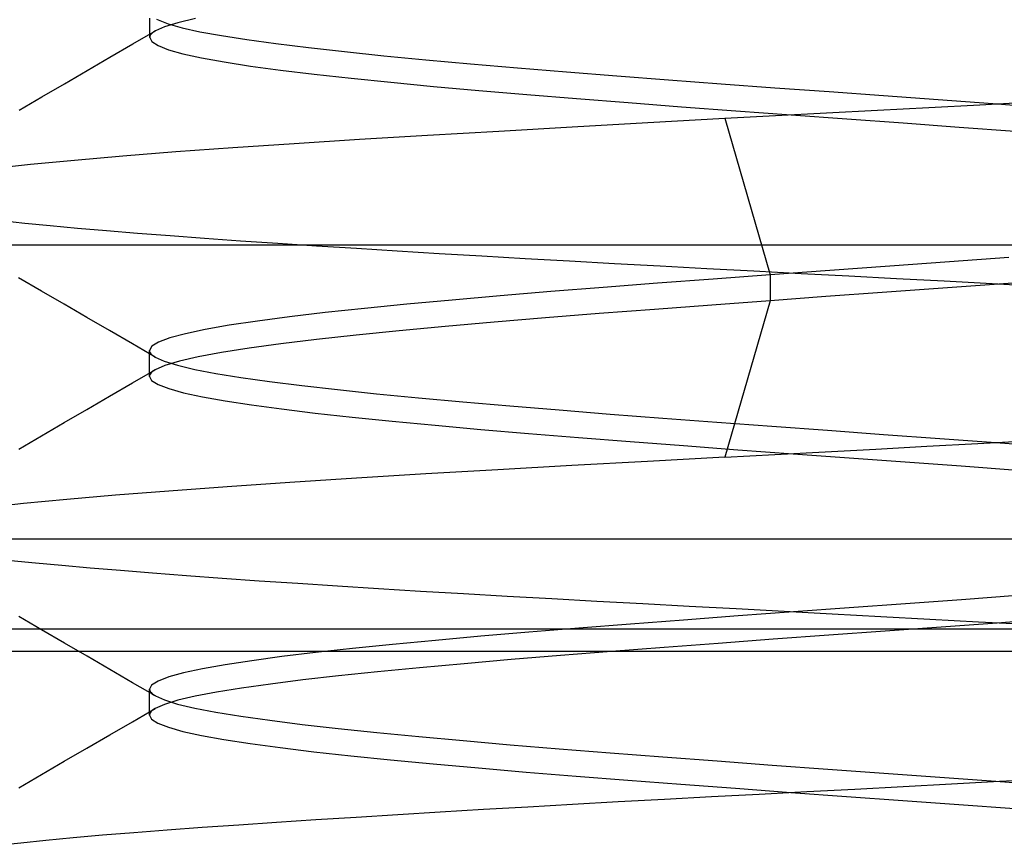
# Model space of a CAD drawing. Header units: millimetres. Extents: x -93 to 0, y 0 to 191.
# Tile 108 of 150: x -86.89 to -85.44, y 186.71 to 187.93. Entities that reach past the tile are written whole.
import ezdxf

# ---------------------------------------------------------------- set-up
doc = ezdxf.new("R2010")
doc.units = ezdxf.units.MM
doc.layers.add('MAIN-2', color=7, linetype='Continuous')

msp = doc.modelspace()

# ---------------------------------------------------------------- linework, layer by layer
at = {"layer": 'MAIN-2'}
for p, q in [((-86.6996, 187.9315), (-86.6996, 187.9347)), ((-86.6996, 187.9315), (-86.6996, 187.9347)), ((-86.6996, 187.9283), (-86.6996, 187.9315)), ((-86.6996, 187.9283), (-86.6996, 187.9315)), ((-86.6996, 187.9251), (-86.6996, 187.9283)), ((-86.6996, 187.9251), (-86.6996, 187.9283)), ((-86.6894, 187.9332), (-86.6873, 187.9321)), ((-86.6894, 187.9332), (-86.6873, 187.9321)), ((-86.6873, 187.9321), (-86.6724, 187.9263)), ((-86.6873, 187.9321), (-86.6724, 187.9263)), ((-86.6579, 187.9279), (-86.6776, 187.9219)), ((-86.6579, 187.9279), (-86.6776, 187.9219)), ((-86.6321, 187.9339), (-86.6579, 187.9279)), ((-86.6321, 187.9339), (-86.6579, 187.9279)), ((-86.7247, 187.8965), (-86.6911, 187.916)), ((-86.7247, 187.8965), (-86.6911, 187.916)), ((-86.6996, 187.9219), (-86.6996, 187.9251)), ((-86.6996, 187.9219), (-86.6996, 187.9251)), ((-86.6996, 187.9188), (-86.6996, 187.9219)), ((-86.6996, 187.9188), (-86.6996, 187.9219)), ((-86.6996, 187.9156), (-86.6996, 187.9188)), ((-86.6996, 187.9156), (-86.6996, 187.9188)), ((-86.6996, 187.9124), (-86.6996, 187.9156)), ((-86.6996, 187.9124), (-86.6996, 187.9156)), ((-86.6996, 187.9092), (-86.6996, 187.9124)), ((-86.6996, 187.9092), (-86.6996, 187.9124)), ((-86.6958, 187.9126), (-86.6975, 187.9109)), ((-86.6958, 187.9126), (-86.6975, 187.9109)), ((-86.6937, 187.9143), (-86.6958, 187.9126)), ((-86.6937, 187.9143), (-86.6958, 187.9126)), ((-86.6911, 187.9159), (-86.6937, 187.9143)), ((-86.6911, 187.9159), (-86.6937, 187.9143)), ((-86.6776, 187.9219), (-86.6911, 187.9159)), ((-86.6776, 187.9219), (-86.6911, 187.9159)), ((-86.6724, 187.9263), (-86.6518, 187.9204)), ((-86.6724, 187.9263), (-86.6518, 187.9204)), ((-86.6518, 187.9204), (-86.6254, 187.9146)), ((-86.6518, 187.9204), (-86.6254, 187.9146)), ((-86.6254, 187.9146), (-86.5934, 187.9088)), ((-86.6254, 187.9146), (-86.5934, 187.9088)), ((-86.6996, 187.906), (-86.6996, 187.9092)), ((-86.6996, 187.906), (-86.6996, 187.9092)), ((-86.6994, 187.9076), (-86.6996, 187.906)), ((-86.6994, 187.9076), (-86.6996, 187.906)), ((-86.6996, 187.906), (-86.6965, 187.8999)), ((-86.6996, 187.906), (-86.6965, 187.8999)), ((-86.6987, 187.9093), (-86.6994, 187.9076)), ((-86.6987, 187.9093), (-86.6994, 187.9076)), ((-86.6975, 187.9109), (-86.6987, 187.9093)), ((-86.6975, 187.9109), (-86.6987, 187.9093)), ((-86.6965, 187.8999), (-86.6873, 187.894)), ((-86.6965, 187.8999), (-86.6873, 187.894)), ((-86.5934, 187.9088), (-86.556, 187.9029)), ((-86.5934, 187.9088), (-86.556, 187.9029)), ((-86.556, 187.9029), (-86.5131, 187.897)), ((-86.556, 187.9029), (-86.5131, 187.897)), ((-86.7582, 187.8769), (-86.7247, 187.8965)), ((-86.7582, 187.8769), (-86.7247, 187.8965)), ((-86.6873, 187.894), (-86.672, 187.888)), ((-86.6873, 187.894), (-86.672, 187.888)), ((-86.672, 187.888), (-86.6506, 187.8819)), ((-86.672, 187.888), (-86.6506, 187.8819)), ((-86.5131, 187.897), (-86.465, 187.8911)), ((-86.5131, 187.897), (-86.465, 187.8911)), ((-86.465, 187.8911), (-86.4118, 187.8852)), ((-86.465, 187.8911), (-86.4118, 187.8852)), ((-86.4118, 187.8852), (-86.3539, 187.8792)), ((-86.4118, 187.8852), (-86.3539, 187.8792)), ((-86.7918, 187.8574), (-86.7582, 187.8769)), ((-86.7918, 187.8574), (-86.7582, 187.8769)), ((-86.6506, 187.8819), (-86.6232, 187.8759)), ((-86.6506, 187.8819), (-86.6232, 187.8759)), ((-86.6232, 187.8759), (-86.5898, 187.8699)), ((-86.6232, 187.8759), (-86.5898, 187.8699)), ((-86.5898, 187.8699), (-86.5507, 187.8639)), ((-86.5898, 187.8699), (-86.5507, 187.8639)), ((-86.3539, 187.8792), (-86.2918, 187.8732)), ((-86.3539, 187.8792), (-86.2918, 187.8732)), ((-86.2918, 187.8732), (-86.2259, 187.8672)), ((-86.2918, 187.8732), (-86.2259, 187.8672)), ((-86.8254, 187.8379), (-86.7918, 187.8574)), ((-86.8254, 187.8379), (-86.7918, 187.8574)), ((-86.5507, 187.8639), (-86.5062, 187.8579)), ((-86.5507, 187.8639), (-86.5062, 187.8579)), ((-86.5062, 187.8579), (-86.4566, 187.8519)), ((-86.5062, 187.8579), (-86.4566, 187.8519)), ((-86.2259, 187.8672), (-86.1565, 187.8613)), ((-86.2259, 187.8672), (-86.1565, 187.8613)), ((-86.1565, 187.8613), (-86.0843, 187.8553)), ((-86.1565, 187.8613), (-86.0843, 187.8553)), ((-86.0843, 187.8553), (-86.0097, 187.8494)), ((-86.0843, 187.8553), (-86.0097, 187.8494)), ((-86.4566, 187.8519), (-86.4023, 187.8459)), ((-86.4566, 187.8519), (-86.4023, 187.8459)), ((-86.4023, 187.8459), (-86.3434, 187.8399)), ((-86.4023, 187.8459), (-86.3434, 187.8399)), ((-86.3434, 187.8399), (-86.2803, 187.8339)), ((-86.3434, 187.8399), (-86.2803, 187.8339)), ((-86.0097, 187.8494), (-85.9334, 187.8436)), ((-86.0097, 187.8494), (-85.9334, 187.8436)), ((-85.9334, 187.8436), (-85.8555, 187.8377)), ((-85.9334, 187.8436), (-85.8555, 187.8377)), ((-86.8589, 187.8184), (-86.8254, 187.8379)), ((-86.8589, 187.8184), (-86.8254, 187.8379)), ((-86.2803, 187.8339), (-86.2134, 187.8279)), ((-86.2803, 187.8339), (-86.2134, 187.8279)), ((-86.2134, 187.8279), (-86.1429, 187.8219)), ((-86.2134, 187.8279), (-86.1429, 187.8219)), ((-85.8555, 187.8377), (-85.7764, 187.8319)), ((-85.8555, 187.8377), (-85.7764, 187.8319)), ((-85.7764, 187.8319), (-85.6964, 187.8261)), ((-85.7764, 187.8319), (-85.6964, 187.8261)), ((-85.6964, 187.8261), (-85.6159, 187.8202)), ((-85.6964, 187.8261), (-85.6159, 187.8202)), ((-86.8924, 187.7989), (-86.8589, 187.8184)), ((-86.8924, 187.7989), (-86.8589, 187.8184)), ((-86.1429, 187.8219), (-86.0692, 187.8159)), ((-86.1429, 187.8219), (-86.0692, 187.8159)), ((-86.0692, 187.8159), (-85.9928, 187.8099)), ((-86.0692, 187.8159), (-85.9928, 187.8099)), ((-85.6159, 187.8202), (-85.5351, 187.8144)), ((-85.6159, 187.8202), (-85.5351, 187.8144)), ((-85.5351, 187.8144), (-85.4546, 187.8085)), ((-85.5351, 187.8144), (-85.4546, 187.8085)), ((-85.4737, 187.8066), (-85.3986, 187.8107)), ((-85.4737, 187.8066), (-85.3986, 187.8107)), ((-85.9928, 187.8099), (-85.9143, 187.8039)), ((-85.9928, 187.8099), (-85.9143, 187.8039)), ((-85.9143, 187.8039), (-85.834, 187.7979)), ((-85.9143, 187.8039), (-85.834, 187.7979)), ((-85.834, 187.7979), (-85.7523, 187.7919)), ((-85.834, 187.7979), (-85.7523, 187.7919)), ((-85.7001, 187.7948), (-85.6246, 187.7987)), ((-85.7001, 187.7948), (-85.6246, 187.7987)), ((-85.6246, 187.7987), (-85.5491, 187.8027)), ((-85.6246, 187.7987), (-85.5491, 187.8027)), ((-85.5491, 187.8027), (-85.4737, 187.8066)), ((-85.5491, 187.8027), (-85.4737, 187.8066)), ((-85.4546, 187.8085), (-85.3749, 187.8027)), ((-85.4546, 187.8085), (-85.3749, 187.8027)), ((-85.9639, 187.7805), (-85.8501, 187.7868)), ((-85.9639, 187.7805), (-85.8501, 187.7868)), ((-85.8501, 187.7868), (-85.7753, 187.7908)), ((-85.8501, 187.7868), (-85.7753, 187.7908)), ((-85.8501, 187.7868), (-85.7834, 187.5558)), ((-85.8501, 187.7868), (-85.7834, 187.5558)), ((-85.7753, 187.7908), (-85.7001, 187.7948)), ((-85.7753, 187.7908), (-85.7001, 187.7948)), ((-85.7523, 187.7919), (-85.6699, 187.7859)), ((-85.7523, 187.7919), (-85.6699, 187.7859)), ((-85.6699, 187.7859), (-85.587, 187.7799)), ((-85.6699, 187.7859), (-85.587, 187.7799)), ((-86.2892, 187.7619), (-86.1841, 187.768)), ((-86.2892, 187.7619), (-86.1841, 187.768)), ((-86.1841, 187.768), (-86.0755, 187.7742)), ((-86.1841, 187.768), (-86.0755, 187.7742)), ((-86.0755, 187.7742), (-85.9639, 187.7805)), ((-86.0755, 187.7742), (-85.9639, 187.7805)), ((-85.587, 187.7799), (-85.5042, 187.7739)), ((-85.587, 187.7799), (-85.5042, 187.7739)), ((-85.5042, 187.7739), (-85.422, 187.7679)), ((-85.5042, 187.7739), (-85.422, 187.7679)), ((-86.486, 187.7498), (-86.39, 187.7558)), ((-86.486, 187.7498), (-86.39, 187.7558)), ((-86.39, 187.7558), (-86.2892, 187.7619)), ((-86.39, 187.7558), (-86.2892, 187.7619)), ((-86.7393, 187.7314), (-86.6612, 187.7376)), ((-86.7393, 187.7314), (-86.6612, 187.7376)), ((-86.6612, 187.7376), (-86.5766, 187.7437)), ((-86.6612, 187.7376), (-86.5766, 187.7437)), ((-86.5766, 187.7437), (-86.486, 187.7498)), ((-86.5766, 187.7437), (-86.486, 187.7498)), ((-86.8754, 187.7189), (-86.8108, 187.7251)), ((-86.8754, 187.7189), (-86.8108, 187.7251)), ((-86.8108, 187.7251), (-86.7393, 187.7314)), ((-86.8108, 187.7251), (-86.7393, 187.7314)), ((-86.9325, 187.7128), (-86.8754, 187.7189)), ((-86.9325, 187.7128), (-86.8754, 187.7189)), ((-86.8839, 187.6317), (-86.9186, 187.6355)), ((-86.8839, 187.6317), (-86.9186, 187.6355)), ((-86.8465, 187.628), (-86.8839, 187.6317)), ((-86.8465, 187.628), (-86.8839, 187.6317)), ((-86.8063, 187.6242), (-86.8465, 187.628)), ((-86.8063, 187.6242), (-86.8465, 187.628)), ((-86.7633, 187.6205), (-86.8063, 187.6242)), ((-86.7633, 187.6205), (-86.8063, 187.6242)), ((-86.7175, 187.6168), (-86.7633, 187.6205)), ((-86.7175, 187.6168), (-86.7633, 187.6205)), ((-86.6692, 187.6131), (-86.7175, 187.6168)), ((-86.6692, 187.6131), (-86.7175, 187.6168)), ((-86.6184, 187.6094), (-86.6692, 187.6131)), ((-86.6184, 187.6094), (-86.6692, 187.6131)), ((-86.5653, 187.6057), (-86.6184, 187.6094)), ((-86.5653, 187.6057), (-86.6184, 187.6094)), ((-88.5525, 187.6), (-82.6475, 187.6)), ((-86.5102, 187.602), (-86.5653, 187.6057)), ((-86.5102, 187.602), (-86.5653, 187.6057)), ((-86.4532, 187.5983), (-86.5102, 187.602)), ((-86.4532, 187.5983), (-86.5102, 187.602)), ((-86.3944, 187.5946), (-86.4532, 187.5983)), ((-86.3944, 187.5946), (-86.4532, 187.5983)), ((-86.334, 187.5908), (-86.3944, 187.5946)), ((-86.334, 187.5908), (-86.3944, 187.5946)), ((-86.2722, 187.587), (-86.334, 187.5908)), ((-86.2722, 187.587), (-86.334, 187.5908)), ((-86.2091, 187.5833), (-86.2722, 187.587)), ((-86.2091, 187.5833), (-86.2722, 187.587)), ((-86.1449, 187.5795), (-86.2091, 187.5833)), ((-86.1449, 187.5795), (-86.2091, 187.5833)), ((-86.0796, 187.5758), (-86.1449, 187.5795)), ((-86.0796, 187.5758), (-86.1449, 187.5795)), ((-85.4307, 187.5814), (-85.5184, 187.575)), ((-85.4307, 187.5814), (-85.5184, 187.575)), ((-86.0132, 187.5721), (-86.0796, 187.5758)), ((-86.0132, 187.5721), (-86.0796, 187.5758)), ((-85.9456, 187.5684), (-86.0132, 187.5721)), ((-85.9456, 187.5684), (-86.0132, 187.5721)), ((-85.877, 187.5647), (-85.9456, 187.5684)), ((-85.877, 187.5647), (-85.9456, 187.5684)), ((-85.8075, 187.5611), (-85.877, 187.5647)), ((-85.8075, 187.5611), (-85.877, 187.5647)), ((-85.6068, 187.5686), (-85.6953, 187.5622)), ((-85.6068, 187.5686), (-85.6953, 187.5622)), ((-85.5184, 187.575), (-85.6068, 187.5686)), ((-85.5184, 187.575), (-85.6068, 187.5686)), ((-86.8595, 187.5319), (-86.8931, 187.5513)), ((-86.8595, 187.5319), (-86.8931, 187.5513)), ((-85.8674, 187.5496), (-85.9497, 187.5434)), ((-85.8674, 187.5496), (-85.9497, 187.5434)), ((-85.7834, 187.5558), (-85.8674, 187.5496)), ((-85.7834, 187.5558), (-85.8674, 187.5496)), ((-85.7375, 187.5574), (-85.8075, 187.5611)), ((-85.7375, 187.5574), (-85.8075, 187.5611)), ((-85.6953, 187.5622), (-85.7834, 187.5558)), ((-85.6953, 187.5622), (-85.7834, 187.5558)), ((-85.7834, 187.5558), (-85.7834, 187.5176)), ((-85.7834, 187.5558), (-85.7834, 187.5176)), ((-85.6672, 187.5537), (-85.7375, 187.5574)), ((-85.6672, 187.5537), (-85.7375, 187.5574)), ((-85.5967, 187.55), (-85.6672, 187.5537)), ((-85.5967, 187.55), (-85.6672, 187.5537)), ((-85.5262, 187.5462), (-85.5967, 187.55)), ((-85.5262, 187.5462), (-85.5967, 187.55)), ((-86.0299, 187.5372), (-86.1074, 187.531)), ((-86.0299, 187.5372), (-86.1074, 187.531)), ((-85.9497, 187.5434), (-86.0299, 187.5372)), ((-85.9497, 187.5434), (-86.0299, 187.5372)), ((-85.5351, 187.5356), (-85.6181, 187.5296)), ((-85.5351, 187.5356), (-85.6181, 187.5296)), ((-85.4524, 187.5416), (-85.5351, 187.5356)), ((-85.4524, 187.5416), (-85.5351, 187.5356)), ((-85.4557, 187.5424), (-85.5262, 187.5462)), ((-85.4557, 187.5424), (-85.5262, 187.5462)), ((-85.3856, 187.5386), (-85.4557, 187.5424)), ((-85.3856, 187.5386), (-85.4557, 187.5424)), ((-85.3706, 187.5476), (-85.4524, 187.5416)), ((-85.3706, 187.5476), (-85.4524, 187.5416)), ((-86.826, 187.5124), (-86.8595, 187.5319)), ((-86.826, 187.5124), (-86.8595, 187.5319)), ((-86.1819, 187.5248), (-86.2528, 187.5186)), ((-86.1819, 187.5248), (-86.2528, 187.5186)), ((-86.1074, 187.531), (-86.1819, 187.5248)), ((-86.1074, 187.531), (-86.1819, 187.5248)), ((-85.701, 187.5236), (-85.7834, 187.5176)), ((-85.701, 187.5236), (-85.7834, 187.5176)), ((-85.6181, 187.5296), (-85.701, 187.5236)), ((-85.6181, 187.5296), (-85.701, 187.5236)), ((-86.7924, 187.4929), (-86.826, 187.5124)), ((-86.7924, 187.4929), (-86.826, 187.5124)), ((-86.3825, 187.5062), (-86.4404, 187.5)), ((-86.3825, 187.5062), (-86.4404, 187.5)), ((-86.3198, 187.5124), (-86.3825, 187.5062)), ((-86.3198, 187.5124), (-86.3825, 187.5062)), ((-86.2528, 187.5186), (-86.3198, 187.5124)), ((-86.2528, 187.5186), (-86.3198, 187.5124)), ((-85.9539, 187.5048), (-86.036, 187.4985)), ((-85.9539, 187.5048), (-86.036, 187.4985)), ((-85.8695, 187.5112), (-85.9539, 187.5048)), ((-85.8695, 187.5112), (-85.9539, 187.5048)), ((-85.7834, 187.5176), (-85.8695, 187.5112)), ((-85.7834, 187.5176), (-85.8695, 187.5112)), ((-85.7834, 187.5176), (-85.8501, 187.2865)), ((-85.7834, 187.5176), (-85.8501, 187.2865)), ((-86.7588, 187.4734), (-86.7924, 187.4929)), ((-86.7588, 187.4734), (-86.7924, 187.4929)), ((-86.4933, 187.4937), (-86.5406, 187.4875)), ((-86.4933, 187.4937), (-86.5406, 187.4875)), ((-86.4404, 187.5), (-86.4933, 187.4937)), ((-86.4404, 187.5), (-86.4933, 187.4937)), ((-86.1152, 187.4921), (-86.1911, 187.4857)), ((-86.1152, 187.4921), (-86.1911, 187.4857)), ((-86.036, 187.4985), (-86.1152, 187.4921)), ((-86.036, 187.4985), (-86.1152, 187.4921)), ((-86.5821, 187.4813), (-86.6176, 187.4751)), ((-86.5821, 187.4813), (-86.6176, 187.4751)), ((-86.5406, 187.4875), (-86.5821, 187.4813)), ((-86.5406, 187.4875), (-86.5821, 187.4813)), ((-86.2633, 187.4793), (-86.3313, 187.473)), ((-86.2633, 187.4793), (-86.3313, 187.473)), ((-86.1911, 187.4857), (-86.2633, 187.4793)), ((-86.1911, 187.4857), (-86.2633, 187.4793)), ((-86.7252, 187.4538), (-86.7588, 187.4734)), ((-86.7252, 187.4538), (-86.7588, 187.4734)), ((-86.6699, 187.4627), (-86.6865, 187.4565)), ((-86.6699, 187.4627), (-86.6865, 187.4565)), ((-86.6469, 187.4689), (-86.6699, 187.4627)), ((-86.6469, 187.4689), (-86.6699, 187.4627)), ((-86.6176, 187.4751), (-86.6469, 187.4689)), ((-86.6176, 187.4751), (-86.6469, 187.4689)), ((-86.3947, 187.4666), (-86.4531, 187.4603)), ((-86.3947, 187.4666), (-86.4531, 187.4603)), ((-86.3313, 187.473), (-86.3947, 187.4666)), ((-86.3313, 187.473), (-86.3947, 187.4666)), ((-86.6916, 187.4343), (-86.7252, 187.4538)), ((-86.6916, 187.4343), (-86.7252, 187.4538)), ((-86.6966, 187.4503), (-86.7, 187.444)), ((-86.6966, 187.4503), (-86.7, 187.444)), ((-86.6865, 187.4565), (-86.6966, 187.4503)), ((-86.6865, 187.4565), (-86.6966, 187.4503)), ((-86.5529, 187.4475), (-86.5936, 187.4411)), ((-86.5529, 187.4475), (-86.5936, 187.4411)), ((-86.5059, 187.4539), (-86.5529, 187.4475)), ((-86.5059, 187.4539), (-86.5529, 187.4475)), ((-86.4531, 187.4603), (-86.5059, 187.4539)), ((-86.4531, 187.4603), (-86.5059, 187.4539)), ((-86.7, 187.444), (-86.6997, 187.4424)), ((-86.7, 187.4408), (-86.7, 187.444)), ((-86.7, 187.444), (-86.6997, 187.4424)), ((-86.7, 187.4408), (-86.7, 187.444)), ((-86.7, 187.4377), (-86.7, 187.4408)), ((-86.7, 187.4377), (-86.7, 187.4408)), ((-86.7, 187.4345), (-86.7, 187.4377)), ((-86.7, 187.4345), (-86.7, 187.4377)), ((-86.7, 187.4313), (-86.7, 187.4345)), ((-86.7, 187.4313), (-86.7, 187.4345)), ((-86.6997, 187.4424), (-86.699, 187.4408)), ((-86.6997, 187.4424), (-86.699, 187.4408)), ((-86.699, 187.4408), (-86.6979, 187.4392)), ((-86.699, 187.4408), (-86.6979, 187.4392)), ((-86.6979, 187.4392), (-86.6962, 187.4376)), ((-86.6979, 187.4392), (-86.6962, 187.4376)), ((-86.6962, 187.4376), (-86.6942, 187.436)), ((-86.6962, 187.4376), (-86.6942, 187.436)), ((-86.6942, 187.436), (-86.6916, 187.4343)), ((-86.6942, 187.436), (-86.6916, 187.4343)), ((-86.6916, 187.4343), (-86.6782, 187.4283)), ((-86.6916, 187.4343), (-86.6782, 187.4283)), ((-86.628, 187.4348), (-86.6558, 187.4284)), ((-86.628, 187.4348), (-86.6558, 187.4284)), ((-86.5936, 187.4411), (-86.628, 187.4348)), ((-86.5936, 187.4411), (-86.628, 187.4348)), ((-86.7, 187.4281), (-86.7, 187.4313)), ((-86.7, 187.4281), (-86.7, 187.4313)), ((-86.7, 187.4249), (-86.7, 187.4281)), ((-86.7, 187.4249), (-86.7, 187.4281)), ((-86.7, 187.4217), (-86.7, 187.4249)), ((-86.7, 187.4217), (-86.7, 187.4249)), ((-86.7, 187.4185), (-86.7, 187.4217)), ((-86.7, 187.4185), (-86.7, 187.4217)), ((-86.7, 187.4154), (-86.7, 187.4185)), ((-86.7, 187.4154), (-86.7, 187.4185)), ((-86.677, 187.422), (-86.6914, 187.4157)), ((-86.677, 187.422), (-86.6914, 187.4157)), ((-86.6782, 187.4283), (-86.6586, 187.4223)), ((-86.6782, 187.4283), (-86.6586, 187.4223)), ((-86.6558, 187.4284), (-86.677, 187.422)), ((-86.6558, 187.4284), (-86.677, 187.422)), ((-86.6586, 187.4223), (-86.6331, 187.4163)), ((-86.6586, 187.4223), (-86.6331, 187.4163)), ((-86.725, 187.3962), (-86.6915, 187.4157)), ((-86.725, 187.3962), (-86.6915, 187.4157)), ((-86.7, 187.4122), (-86.7, 187.4154)), ((-86.7, 187.4122), (-86.7, 187.4154)), ((-86.7, 187.409), (-86.7, 187.4122)), ((-86.7, 187.409), (-86.7, 187.4122)), ((-86.7, 187.4058), (-86.7, 187.409)), ((-86.7, 187.4058), (-86.7, 187.409)), ((-86.6997, 187.4074), (-86.7, 187.4058)), ((-86.6997, 187.4074), (-86.7, 187.4058)), ((-86.7, 187.4058), (-86.6968, 187.3998)), ((-86.7, 187.4058), (-86.6968, 187.3998)), ((-86.699, 187.4091), (-86.6997, 187.4074)), ((-86.699, 187.4091), (-86.6997, 187.4074)), ((-86.6978, 187.4107), (-86.699, 187.4091)), ((-86.6978, 187.4107), (-86.699, 187.4091)), ((-86.6962, 187.4124), (-86.6978, 187.4107)), ((-86.6962, 187.4124), (-86.6978, 187.4107)), ((-86.694, 187.414), (-86.6962, 187.4124)), ((-86.694, 187.414), (-86.6962, 187.4124)), ((-86.6914, 187.4157), (-86.694, 187.414)), ((-86.6914, 187.4157), (-86.694, 187.414)), ((-86.6331, 187.4163), (-86.6018, 187.4103)), ((-86.6331, 187.4163), (-86.6018, 187.4103)), ((-86.6018, 187.4103), (-86.5649, 187.4043)), ((-86.6018, 187.4103), (-86.5649, 187.4043)), ((-86.5649, 187.4043), (-86.5225, 187.3983)), ((-86.5649, 187.4043), (-86.5225, 187.3983)), ((-86.7587, 187.3766), (-86.725, 187.3962)), ((-86.7587, 187.3766), (-86.725, 187.3962)), ((-86.6968, 187.3998), (-86.6872, 187.3938)), ((-86.6968, 187.3998), (-86.6872, 187.3938)), ((-86.6872, 187.3938), (-86.6714, 187.3878)), ((-86.6872, 187.3938), (-86.6714, 187.3878)), ((-86.5225, 187.3983), (-86.4749, 187.3923)), ((-86.5225, 187.3983), (-86.4749, 187.3923)), ((-86.4749, 187.3923), (-86.4221, 187.3863)), ((-86.4749, 187.3923), (-86.4221, 187.3863)), ((-86.7922, 187.3571), (-86.7587, 187.3766)), ((-86.7922, 187.3571), (-86.7587, 187.3766)), ((-86.6714, 187.3878), (-86.6495, 187.3818)), ((-86.6714, 187.3878), (-86.6495, 187.3818)), ((-86.6495, 187.3818), (-86.6218, 187.3758)), ((-86.6495, 187.3818), (-86.6218, 187.3758)), ((-86.6218, 187.3758), (-86.5883, 187.3698)), ((-86.6218, 187.3758), (-86.5883, 187.3698)), ((-86.4221, 187.3863), (-86.3646, 187.3803)), ((-86.4221, 187.3863), (-86.3646, 187.3803)), ((-86.3646, 187.3803), (-86.3028, 187.3743)), ((-86.3646, 187.3803), (-86.3028, 187.3743)), ((-86.3028, 187.3743), (-86.237, 187.3683)), ((-86.3028, 187.3743), (-86.237, 187.3683)), ((-86.5883, 187.3698), (-86.5493, 187.3638)), ((-86.5883, 187.3698), (-86.5493, 187.3638)), ((-86.5493, 187.3638), (-86.5049, 187.3578)), ((-86.5493, 187.3638), (-86.5049, 187.3578)), ((-86.237, 187.3683), (-86.1676, 187.3623)), ((-86.237, 187.3683), (-86.1676, 187.3623)), ((-86.1676, 187.3623), (-86.095, 187.3563)), ((-86.1676, 187.3623), (-86.095, 187.3563)), ((-86.8258, 187.3376), (-86.7922, 187.3571)), ((-86.8258, 187.3376), (-86.7922, 187.3571)), ((-86.5049, 187.3578), (-86.4552, 187.3518)), ((-86.5049, 187.3578), (-86.4552, 187.3518)), ((-86.4552, 187.3518), (-86.4006, 187.3458)), ((-86.4552, 187.3518), (-86.4006, 187.3458)), ((-86.4006, 187.3458), (-86.3414, 187.3398)), ((-86.4006, 187.3458), (-86.3414, 187.3398)), ((-86.095, 187.3563), (-86.0197, 187.3503)), ((-86.095, 187.3563), (-86.0197, 187.3503)), ((-86.0197, 187.3503), (-85.942, 187.3443)), ((-86.0197, 187.3503), (-85.942, 187.3443)), ((-86.8593, 187.3181), (-86.8258, 187.3376)), ((-86.8593, 187.3181), (-86.8258, 187.3376)), ((-86.3414, 187.3398), (-86.278, 187.3338)), ((-86.3414, 187.3398), (-86.278, 187.3338)), ((-86.278, 187.3338), (-86.2107, 187.3277)), ((-86.278, 187.3338), (-86.2107, 187.3277)), ((-85.942, 187.3443), (-85.8622, 187.3383)), ((-85.942, 187.3443), (-85.8622, 187.3383)), ((-85.8622, 187.3383), (-85.781, 187.3323)), ((-85.8622, 187.3383), (-85.781, 187.3323)), ((-85.781, 187.3323), (-85.6987, 187.3263)), ((-85.781, 187.3323), (-85.6987, 187.3263)), ((-86.8929, 187.2986), (-86.8593, 187.3181)), ((-86.8929, 187.2986), (-86.8593, 187.3181)), ((-86.2107, 187.3277), (-86.1401, 187.3217)), ((-86.2107, 187.3277), (-86.1401, 187.3217)), ((-86.1401, 187.3217), (-86.0664, 187.3158)), ((-86.1401, 187.3217), (-86.0664, 187.3158)), ((-86.0664, 187.3158), (-85.9901, 187.3097)), ((-86.0664, 187.3158), (-85.9901, 187.3097)), ((-85.6987, 187.3263), (-85.6158, 187.3203)), ((-85.6987, 187.3263), (-85.6158, 187.3203)), ((-85.6158, 187.3203), (-85.5329, 187.3143)), ((-85.6158, 187.3203), (-85.5329, 187.3143)), ((-85.9901, 187.3097), (-85.9115, 187.3037)), ((-85.9901, 187.3097), (-85.9115, 187.3037)), ((-85.9115, 187.3037), (-85.8312, 187.2977)), ((-85.9115, 187.3037), (-85.8312, 187.2977)), ((-85.6273, 187.2987), (-85.5521, 187.3028)), ((-85.6273, 187.2987), (-85.5521, 187.3028)), ((-85.5521, 187.3028), (-85.4769, 187.3068)), ((-85.5521, 187.3028), (-85.4769, 187.3068)), ((-85.5329, 187.3143), (-85.4503, 187.3083)), ((-85.5329, 187.3143), (-85.4503, 187.3083)), ((-85.4769, 187.3068), (-85.4019, 187.3107)), ((-85.4769, 187.3068), (-85.4019, 187.3107)), ((-85.4503, 187.3083), (-85.3686, 187.3023)), ((-85.4503, 187.3083), (-85.3686, 187.3023)), ((-85.8501, 187.2865), (-85.7764, 187.2906)), ((-85.8501, 187.2865), (-85.7764, 187.2906)), ((-85.8312, 187.2977), (-85.7495, 187.2917)), ((-85.8312, 187.2977), (-85.7495, 187.2917)), ((-85.7764, 187.2906), (-85.7021, 187.2946)), ((-85.7764, 187.2906), (-85.7021, 187.2946)), ((-85.7495, 187.2917), (-85.6669, 187.2857)), ((-85.7495, 187.2917), (-85.6669, 187.2857)), ((-85.7021, 187.2946), (-85.6273, 187.2987)), ((-85.7021, 187.2946), (-85.6273, 187.2987)), ((-86.0764, 187.2743), (-86.1855, 187.2682)), ((-86.0764, 187.2743), (-86.1855, 187.2682)), ((-85.9644, 187.2804), (-86.0764, 187.2743)), ((-85.9644, 187.2804), (-86.0764, 187.2743)), ((-85.8501, 187.2865), (-85.9644, 187.2804)), ((-85.8501, 187.2865), (-85.9644, 187.2804)), ((-85.6669, 187.2857), (-85.5839, 187.2797)), ((-85.6669, 187.2857), (-85.5839, 187.2797)), ((-85.5839, 187.2797), (-85.5011, 187.2737)), ((-85.5839, 187.2797), (-85.5011, 187.2737)), ((-85.5011, 187.2737), (-85.4187, 187.2677)), ((-85.5011, 187.2737), (-85.4187, 187.2677)), ((-86.2916, 187.262), (-86.3943, 187.2556)), ((-86.2916, 187.262), (-86.3943, 187.2556)), ((-86.1855, 187.2682), (-86.2916, 187.262)), ((-86.1855, 187.2682), (-86.2916, 187.262)), ((-86.4926, 187.2492), (-86.585, 187.2428)), ((-86.4926, 187.2492), (-86.585, 187.2428)), ((-86.3943, 187.2556), (-86.4926, 187.2492)), ((-86.3943, 187.2556), (-86.4926, 187.2492)), ((-86.7502, 187.2304), (-86.822, 187.2243)), ((-86.7502, 187.2304), (-86.822, 187.2243)), ((-86.6711, 187.2366), (-86.7502, 187.2304)), ((-86.6711, 187.2366), (-86.7502, 187.2304)), ((-86.585, 187.2428), (-86.6711, 187.2366)), ((-86.585, 187.2428), (-86.6711, 187.2366)), ((-86.8859, 187.2181), (-86.9418, 187.2119)), ((-86.8859, 187.2181), (-86.9418, 187.2119)), ((-86.822, 187.2243), (-86.8859, 187.2181)), ((-86.822, 187.2243), (-86.8859, 187.2181)), ((-82.9, 187.1657), (-91.9, 187.1657)), ((-86.8683, 187.1302), (-86.9044, 187.1339)), ((-86.8683, 187.1302), (-86.9044, 187.1339)), ((-86.8294, 187.1266), (-86.8683, 187.1302)), ((-86.8294, 187.1266), (-86.8683, 187.1302)), ((-86.7875, 187.1229), (-86.8294, 187.1266)), ((-86.7875, 187.1229), (-86.8294, 187.1266)), ((-86.7428, 187.1192), (-86.7875, 187.1229)), ((-86.7428, 187.1192), (-86.7875, 187.1229)), ((-86.6953, 187.1154), (-86.7428, 187.1192)), ((-86.6953, 187.1154), (-86.7428, 187.1192)), ((-86.6451, 187.1115), (-86.6953, 187.1154)), ((-86.6451, 187.1115), (-86.6953, 187.1154)), ((-86.5926, 187.1077), (-86.6451, 187.1115)), ((-86.5926, 187.1077), (-86.6451, 187.1115)), ((-86.5378, 187.1038), (-86.5926, 187.1077)), ((-86.5378, 187.1038), (-86.5926, 187.1077)), ((-86.4809, 187.1), (-86.5378, 187.1038)), ((-86.4809, 187.1), (-86.5378, 187.1038)), ((-86.4221, 187.0961), (-86.4809, 187.1)), ((-86.4221, 187.0961), (-86.4809, 187.1)), ((-86.3616, 187.0923), (-86.4221, 187.0961)), ((-86.3616, 187.0923), (-86.4221, 187.0961)), ((-86.2995, 187.0885), (-86.3616, 187.0923)), ((-86.2995, 187.0885), (-86.3616, 187.0923)), ((-86.2361, 187.0848), (-86.2995, 187.0885)), ((-86.2361, 187.0848), (-86.2995, 187.0885)), ((-86.1716, 187.0811), (-86.2361, 187.0848)), ((-86.1716, 187.0811), (-86.2361, 187.0848)), ((-86.1059, 187.0775), (-86.1716, 187.0811)), ((-86.1059, 187.0775), (-86.1716, 187.0811)), ((-86.0392, 187.0738), (-86.1059, 187.0775)), ((-86.0392, 187.0738), (-86.1059, 187.0775)), ((-85.9715, 187.0701), (-86.0392, 187.0738)), ((-85.9715, 187.0701), (-86.0392, 187.0738)), ((-85.9029, 187.0664), (-85.9715, 187.0701)), ((-85.9029, 187.0664), (-85.9715, 187.0701)), ((-85.5837, 187.0703), (-85.6666, 187.0643)), ((-85.5837, 187.0703), (-85.6666, 187.0643)), ((-85.5009, 187.0763), (-85.5837, 187.0703)), ((-85.5009, 187.0763), (-85.5837, 187.0703)), ((-85.4186, 187.0823), (-85.5009, 187.0763)), ((-85.4186, 187.0823), (-85.5009, 187.0763)), ((-85.8333, 187.0626), (-85.9029, 187.0664)), ((-85.8333, 187.0626), (-85.9029, 187.0664)), ((-85.7628, 187.0588), (-85.8333, 187.0626)), ((-85.7628, 187.0588), (-85.8333, 187.0626)), ((-85.7491, 187.0583), (-85.8308, 187.0523)), ((-85.7491, 187.0583), (-85.8308, 187.0523)), ((-85.6916, 187.0549), (-85.7628, 187.0588)), ((-85.6916, 187.0549), (-85.7628, 187.0588)), ((-85.6666, 187.0643), (-85.7491, 187.0583)), ((-85.6666, 187.0643), (-85.7491, 187.0583)), ((-85.6197, 187.051), (-85.6916, 187.0549)), ((-85.6197, 187.051), (-85.6916, 187.0549)), ((-86.8591, 187.0318), (-86.8927, 187.0513)), ((-86.8591, 187.0318), (-86.8927, 187.0513)), ((-85.9896, 187.0403), (-86.066, 187.0343)), ((-85.9896, 187.0403), (-86.066, 187.0343)), ((-85.9111, 187.0463), (-85.9896, 187.0403)), ((-85.9111, 187.0463), (-85.9896, 187.0403)), ((-85.8308, 187.0523), (-85.9111, 187.0463)), ((-85.8308, 187.0523), (-85.9111, 187.0463)), ((-85.5477, 187.0471), (-85.6197, 187.051)), ((-85.5477, 187.0471), (-85.6197, 187.051)), ((-85.4758, 187.0433), (-85.5477, 187.0471)), ((-85.4758, 187.0433), (-85.5477, 187.0471)), ((-85.4482, 187.0419), (-85.5308, 187.0359)), ((-85.4482, 187.0419), (-85.5308, 187.0359)), ((-85.4044, 187.0395), (-85.4758, 187.0433)), ((-85.4044, 187.0395), (-85.4758, 187.0433)), ((-85.3665, 187.0479), (-85.4482, 187.0419)), ((-85.3665, 187.0479), (-85.4482, 187.0419)), ((-91.4, 187.0331), (-83.4, 187.0331)), ((-86.8256, 187.0124), (-86.8591, 187.0318)), ((-86.8256, 187.0124), (-86.8591, 187.0318)), ((-86.1397, 187.0283), (-86.2104, 187.0223)), ((-86.1397, 187.0283), (-86.2104, 187.0223)), ((-86.066, 187.0343), (-86.1397, 187.0283)), ((-86.066, 187.0343), (-86.1397, 187.0283)), ((-85.6137, 187.0299), (-85.6966, 187.0239)), ((-85.6137, 187.0299), (-85.6966, 187.0239)), ((-85.5308, 187.0359), (-85.6137, 187.0299)), ((-85.5308, 187.0359), (-85.6137, 187.0299)), ((-86.792, 186.9928), (-86.8256, 187.0124)), ((-86.792, 186.9928), (-86.8256, 187.0124)), ((-86.2777, 187.0163), (-86.3411, 187.0103)), ((-86.2777, 187.0163), (-86.3411, 187.0103)), ((-86.2104, 187.0223), (-86.2777, 187.0163)), ((-86.2104, 187.0223), (-86.2777, 187.0163)), ((-85.8601, 187.0119), (-85.9398, 187.0059)), ((-85.8601, 187.0119), (-85.9398, 187.0059)), ((-85.7789, 187.0179), (-85.8601, 187.0119)), ((-85.7789, 187.0179), (-85.8601, 187.0119)), ((-85.6966, 187.0239), (-85.7789, 187.0179)), ((-85.6966, 187.0239), (-85.7789, 187.0179)), ((-5, 187), (-87.4, 187)), ((-86.4548, 186.9983), (-86.5044, 186.9923)), ((-86.4548, 186.9983), (-86.5044, 186.9923)), ((-86.4003, 187.0043), (-86.4548, 186.9983)), ((-86.4003, 187.0043), (-86.4548, 186.9983)), ((-86.3411, 187.0103), (-86.4003, 187.0043)), ((-86.3411, 187.0103), (-86.4003, 187.0043)), ((-86.0177, 186.9999), (-86.0931, 186.9939)), ((-86.0177, 186.9999), (-86.0931, 186.9939)), ((-85.9398, 187.0059), (-86.0177, 186.9999)), ((-85.9398, 187.0059), (-86.0177, 186.9999)), ((-86.7584, 186.9733), (-86.792, 186.9928)), ((-86.7584, 186.9733), (-86.792, 186.9928)), ((-86.5488, 186.9863), (-86.588, 186.9803)), ((-86.5488, 186.9863), (-86.588, 186.9803)), ((-86.5044, 186.9923), (-86.5488, 186.9863)), ((-86.5044, 186.9923), (-86.5488, 186.9863)), ((-86.2354, 186.9819), (-86.3013, 186.9759)), ((-86.2354, 186.9819), (-86.3013, 186.9759)), ((-86.1658, 186.9879), (-86.2354, 186.9819)), ((-86.1658, 186.9879), (-86.2354, 186.9819)), ((-86.0931, 186.9939), (-86.1658, 186.9879)), ((-86.0931, 186.9939), (-86.1658, 186.9879)), ((-86.7248, 186.9538), (-86.7584, 186.9733)), ((-86.7248, 186.9538), (-86.7584, 186.9733)), ((-86.6495, 186.9683), (-86.6714, 186.9623)), ((-86.6495, 186.9683), (-86.6714, 186.9623)), ((-86.6216, 186.9743), (-86.6495, 186.9683)), ((-86.6216, 186.9743), (-86.6495, 186.9683)), ((-86.588, 186.9803), (-86.6216, 186.9743)), ((-86.588, 186.9803), (-86.6216, 186.9743)), ((-86.3632, 186.9699), (-86.4208, 186.9639)), ((-86.3632, 186.9699), (-86.4208, 186.9639)), ((-86.3013, 186.9759), (-86.3632, 186.9699)), ((-86.3013, 186.9759), (-86.3632, 186.9699)), ((-86.6912, 186.9342), (-86.7248, 186.9538)), ((-86.6912, 186.9342), (-86.7248, 186.9538)), ((-86.6872, 186.9563), (-86.6967, 186.9503)), ((-86.6872, 186.9563), (-86.6967, 186.9503)), ((-86.6714, 186.9623), (-86.6872, 186.9563)), ((-86.6714, 186.9623), (-86.6872, 186.9563)), ((-86.4735, 186.9579), (-86.5213, 186.9519)), ((-86.4735, 186.9579), (-86.5213, 186.9519)), ((-86.4208, 186.9639), (-86.4735, 186.9579)), ((-86.4208, 186.9639), (-86.4735, 186.9579)), ((-86.6967, 186.9503), (-86.6998, 186.9443)), ((-86.6967, 186.9503), (-86.6998, 186.9443)), ((-86.6998, 186.9443), (-86.6996, 186.9426)), ((-86.6998, 186.9411), (-86.6998, 186.9443)), ((-86.6998, 186.9443), (-86.6996, 186.9426)), ((-86.6998, 186.9411), (-86.6998, 186.9443)), ((-86.6998, 186.9379), (-86.6998, 186.9411)), ((-86.6998, 186.9379), (-86.6998, 186.9411)), ((-86.6998, 186.9347), (-86.6998, 186.9379)), ((-86.6998, 186.9347), (-86.6998, 186.9379)), ((-86.6996, 186.9426), (-86.6988, 186.941)), ((-86.6996, 186.9426), (-86.6988, 186.941)), ((-86.6988, 186.941), (-86.6976, 186.9393)), ((-86.6988, 186.941), (-86.6976, 186.9393)), ((-86.6976, 186.9393), (-86.696, 186.9376)), ((-86.6976, 186.9393), (-86.696, 186.9376)), ((-86.601, 186.9398), (-86.6325, 186.9338)), ((-86.601, 186.9398), (-86.6325, 186.9338)), ((-86.5638, 186.9458), (-86.601, 186.9398)), ((-86.5638, 186.9458), (-86.601, 186.9398)), ((-86.5213, 186.9519), (-86.5638, 186.9458)), ((-86.5213, 186.9519), (-86.5638, 186.9458)), ((-86.6998, 186.9315), (-86.6998, 186.9347)), ((-86.6998, 186.9315), (-86.6998, 186.9347)), ((-86.6998, 186.9283), (-86.6998, 186.9315)), ((-86.6998, 186.9283), (-86.6998, 186.9315)), ((-86.6998, 186.9252), (-86.6998, 186.9283)), ((-86.6998, 186.9252), (-86.6998, 186.9283)), ((-86.6998, 186.922), (-86.6998, 186.9252)), ((-86.6998, 186.922), (-86.6998, 186.9252)), ((-86.696, 186.9376), (-86.6938, 186.936)), ((-86.696, 186.9376), (-86.6938, 186.936)), ((-86.6938, 186.936), (-86.6912, 186.9343)), ((-86.6938, 186.936), (-86.6912, 186.9343)), ((-86.6912, 186.9343), (-86.6778, 186.9283)), ((-86.6912, 186.9343), (-86.6778, 186.9283)), ((-86.6582, 186.9278), (-86.6779, 186.9218)), ((-86.6582, 186.9278), (-86.6779, 186.9218)), ((-86.6778, 186.9283), (-86.6584, 186.9223)), ((-86.6778, 186.9283), (-86.6584, 186.9223)), ((-86.6325, 186.9338), (-86.6582, 186.9278)), ((-86.6325, 186.9338), (-86.6582, 186.9278)), ((-86.725, 186.8963), (-86.6915, 186.9159)), ((-86.725, 186.8963), (-86.6915, 186.9159)), ((-86.6998, 186.9188), (-86.6998, 186.922)), ((-86.6998, 186.9188), (-86.6998, 186.922)), ((-86.6998, 186.9156), (-86.6998, 186.9188)), ((-86.6998, 186.9156), (-86.6998, 186.9188)), ((-86.6998, 186.9124), (-86.6998, 186.9156)), ((-86.6998, 186.9124), (-86.6998, 186.9156)), ((-86.6998, 186.9093), (-86.6998, 186.9124)), ((-86.6998, 186.9093), (-86.6998, 186.9124)), ((-86.6998, 186.9061), (-86.6998, 186.9093)), ((-86.6998, 186.9061), (-86.6998, 186.9093)), ((-86.6989, 186.9093), (-86.6996, 186.9077)), ((-86.6989, 186.9093), (-86.6996, 186.9077)), ((-86.6977, 186.9109), (-86.6989, 186.9093)), ((-86.6977, 186.9109), (-86.6989, 186.9093)), ((-86.6961, 186.9126), (-86.6977, 186.9109)), ((-86.6961, 186.9126), (-86.6977, 186.9109)), ((-86.694, 186.9142), (-86.6961, 186.9126)), ((-86.694, 186.9142), (-86.6961, 186.9126)), ((-86.6914, 186.9158), (-86.694, 186.9142)), ((-86.6914, 186.9158), (-86.694, 186.9142)), ((-86.6779, 186.9218), (-86.6914, 186.9158)), ((-86.6779, 186.9218), (-86.6914, 186.9158)), ((-86.6584, 186.9223), (-86.6331, 186.9163)), ((-86.6584, 186.9223), (-86.6331, 186.9163)), ((-86.6331, 186.9163), (-86.6019, 186.9103)), ((-86.6331, 186.9163), (-86.6019, 186.9103)), ((-86.6019, 186.9103), (-86.5649, 186.9043)), ((-86.6019, 186.9103), (-86.5649, 186.9043)), ((-86.7586, 186.8768), (-86.725, 186.8963)), ((-86.7586, 186.8768), (-86.725, 186.8963)), ((-86.6996, 186.9077), (-86.6998, 186.906)), ((-86.6996, 186.9077), (-86.6998, 186.906)), ((-86.6998, 186.906), (-86.6967, 186.9)), ((-86.6998, 186.906), (-86.6967, 186.9)), ((-86.6967, 186.9), (-86.6874, 186.894)), ((-86.6967, 186.9), (-86.6874, 186.894)), ((-86.6874, 186.894), (-86.672, 186.888)), ((-86.6874, 186.894), (-86.672, 186.888)), ((-86.5649, 186.9043), (-86.5223, 186.8983)), ((-86.5649, 186.9043), (-86.5223, 186.8983)), ((-86.5223, 186.8983), (-86.4744, 186.8923)), ((-86.5223, 186.8983), (-86.4744, 186.8923)), ((-86.672, 186.888), (-86.6506, 186.882)), ((-86.672, 186.888), (-86.6506, 186.882)), ((-86.6506, 186.882), (-86.6233, 186.876)), ((-86.6506, 186.882), (-86.6233, 186.876)), ((-86.4744, 186.8923), (-86.4215, 186.8863)), ((-86.4744, 186.8923), (-86.4215, 186.8863)), ((-86.4215, 186.8863), (-86.3641, 186.8803)), ((-86.4215, 186.8863), (-86.3641, 186.8803)), ((-86.3641, 186.8803), (-86.3023, 186.8743)), ((-86.3641, 186.8803), (-86.3023, 186.8743)), ((-86.7922, 186.8573), (-86.7586, 186.8768)), ((-86.7922, 186.8573), (-86.7586, 186.8768)), ((-86.6233, 186.876), (-86.5902, 186.87)), ((-86.6233, 186.876), (-86.5902, 186.87)), ((-86.5902, 186.87), (-86.5513, 186.864)), ((-86.5902, 186.87), (-86.5513, 186.864)), ((-86.3023, 186.8743), (-86.2367, 186.8683)), ((-86.3023, 186.8743), (-86.2367, 186.8683)), ((-86.2367, 186.8683), (-86.1674, 186.8623)), ((-86.2367, 186.8683), (-86.1674, 186.8623)), ((-86.8257, 186.8378), (-86.7922, 186.8573)), ((-86.8257, 186.8378), (-86.7922, 186.8573)), ((-86.5513, 186.864), (-86.5068, 186.858)), ((-86.5513, 186.864), (-86.5068, 186.858)), ((-86.5068, 186.858), (-86.4572, 186.852)), ((-86.5068, 186.858), (-86.4572, 186.852)), ((-86.4572, 186.852), (-86.4028, 186.846)), ((-86.4572, 186.852), (-86.4028, 186.846)), ((-86.1674, 186.8623), (-86.0949, 186.8563)), ((-86.1674, 186.8623), (-86.0949, 186.8563)), ((-86.0949, 186.8563), (-86.0194, 186.8503)), ((-86.0949, 186.8563), (-86.0194, 186.8503)), ((-86.8592, 186.8183), (-86.8257, 186.8378)), ((-86.8592, 186.8183), (-86.8257, 186.8378)), ((-86.4028, 186.846), (-86.3439, 186.84)), ((-86.4028, 186.846), (-86.3439, 186.84)), ((-86.3439, 186.84), (-86.2808, 186.834)), ((-86.3439, 186.84), (-86.2808, 186.834)), ((-86.0194, 186.8503), (-85.9416, 186.8443)), ((-86.0194, 186.8503), (-85.9416, 186.8443)), ((-85.9416, 186.8443), (-85.8618, 186.8383)), ((-85.9416, 186.8443), (-85.8618, 186.8383)), ((-85.8618, 186.8383), (-85.7805, 186.8323)), ((-85.8618, 186.8383), (-85.7805, 186.8323)), ((-86.2808, 186.834), (-86.2138, 186.828)), ((-86.2808, 186.834), (-86.2138, 186.828)), ((-86.2138, 186.828), (-86.1434, 186.822)), ((-86.2138, 186.828), (-86.1434, 186.822)), ((-86.1434, 186.822), (-86.0699, 186.816)), ((-86.1434, 186.822), (-86.0699, 186.816)), ((-85.7805, 186.8323), (-85.6983, 186.8263)), ((-85.7805, 186.8323), (-85.6983, 186.8263)), ((-85.6983, 186.8263), (-85.6155, 186.8203)), ((-85.6983, 186.8263), (-85.6155, 186.8203)), ((-86.8928, 186.7988), (-86.8592, 186.8183)), ((-86.8928, 186.7988), (-86.8592, 186.8183)), ((-86.0699, 186.816), (-85.9936, 186.81)), ((-86.0699, 186.816), (-85.9936, 186.81)), ((-85.9936, 186.81), (-85.915, 186.804)), ((-85.9936, 186.81), (-85.915, 186.804)), ((-85.6155, 186.8203), (-85.5326, 186.8143)), ((-85.6155, 186.8203), (-85.5326, 186.8143)), ((-85.5326, 186.8143), (-85.4501, 186.8083)), ((-85.5326, 186.8143), (-85.4501, 186.8083)), ((-85.5157, 186.8044), (-85.4445, 186.8083)), ((-85.5157, 186.8044), (-85.4445, 186.8083)), ((-85.4501, 186.8083), (-85.3685, 186.8023)), ((-85.4501, 186.8083), (-85.3685, 186.8023)), ((-85.4445, 186.8083), (-85.3736, 186.8121)), ((-85.4445, 186.8083), (-85.3736, 186.8121)), ((-85.915, 186.804), (-85.8347, 186.798)), ((-85.915, 186.804), (-85.8347, 186.798)), ((-85.8347, 186.798), (-85.753, 186.792)), ((-85.8347, 186.798), (-85.753, 186.792)), ((-85.7998, 186.7894), (-85.7292, 186.7931)), ((-85.7998, 186.7894), (-85.7292, 186.7931)), ((-85.7292, 186.7931), (-85.6582, 186.7968)), ((-85.7292, 186.7931), (-85.6582, 186.7968)), ((-85.6582, 186.7968), (-85.587, 186.8006)), ((-85.6582, 186.7968), (-85.587, 186.8006)), ((-85.587, 186.8006), (-85.5157, 186.8044)), ((-85.587, 186.8006), (-85.5157, 186.8044)), ((-86.075, 186.7746), (-86.0077, 186.7783)), ((-86.075, 186.7746), (-86.0077, 186.7783)), ((-86.0077, 186.7783), (-85.9393, 186.782)), ((-86.0077, 186.7783), (-85.9393, 186.782)), ((-85.9393, 186.782), (-85.8699, 186.7857)), ((-85.9393, 186.782), (-85.8699, 186.7857)), ((-85.8699, 186.7857), (-85.7998, 186.7894)), ((-85.8699, 186.7857), (-85.7998, 186.7894)), ((-85.753, 186.792), (-85.6705, 186.786)), ((-85.753, 186.792), (-85.6705, 186.786)), ((-85.6705, 186.786), (-85.5876, 186.78)), ((-85.6705, 186.786), (-85.5876, 186.78)), ((-85.5876, 186.78), (-85.5048, 186.774)), ((-85.5876, 186.78), (-85.5048, 186.774)), ((-86.2706, 186.7632), (-86.2065, 186.767)), ((-86.2706, 186.7632), (-86.2065, 186.767)), ((-86.2065, 186.767), (-86.1413, 186.7708)), ((-86.2065, 186.767), (-86.1413, 186.7708)), ((-86.1413, 186.7708), (-86.075, 186.7746)), ((-86.1413, 186.7708), (-86.075, 186.7746)), ((-85.5048, 186.774), (-85.4225, 186.768)), ((-85.5048, 186.774), (-85.4225, 186.768)), ((-86.5121, 186.7479), (-86.4543, 186.7517)), ((-86.5121, 186.7479), (-86.4543, 186.7517)), ((-86.4543, 186.7517), (-86.3946, 186.7555)), ((-86.4543, 186.7517), (-86.3946, 186.7555)), ((-86.3946, 186.7555), (-86.3333, 186.7593)), ((-86.3946, 186.7555), (-86.3333, 186.7593)), ((-86.3333, 186.7593), (-86.2706, 186.7632)), ((-86.3333, 186.7593), (-86.2706, 186.7632)), ((-86.7229, 186.7328), (-86.6737, 186.7366)), ((-86.7229, 186.7328), (-86.6737, 186.7366)), ((-86.6737, 186.7366), (-86.622, 186.7404)), ((-86.6737, 186.7366), (-86.622, 186.7404)), ((-86.622, 186.7404), (-86.5681, 186.7441)), ((-86.622, 186.7404), (-86.5681, 186.7441)), ((-86.5681, 186.7441), (-86.5121, 186.7479)), ((-86.5681, 186.7441), (-86.5121, 186.7479)), ((-86.8901, 186.7177), (-86.8528, 186.7215)), ((-86.8901, 186.7177), (-86.8528, 186.7215)), ((-86.8528, 186.7215), (-86.8125, 186.7253)), ((-86.8528, 186.7215), (-86.8125, 186.7253)), ((-86.8125, 186.7253), (-86.7692, 186.7291)), ((-86.8125, 186.7253), (-86.7692, 186.7291)), ((-86.7692, 186.7291), (-86.7229, 186.7328)), ((-86.7692, 186.7291), (-86.7229, 186.7328)), ((-86.9247, 186.7139), (-86.8901, 186.7177)), ((-86.9247, 186.7139), (-86.8901, 186.7177))]:
    msp.add_line(p, q, dxfattribs=at)

doc.saveas('drawing.dxf')
